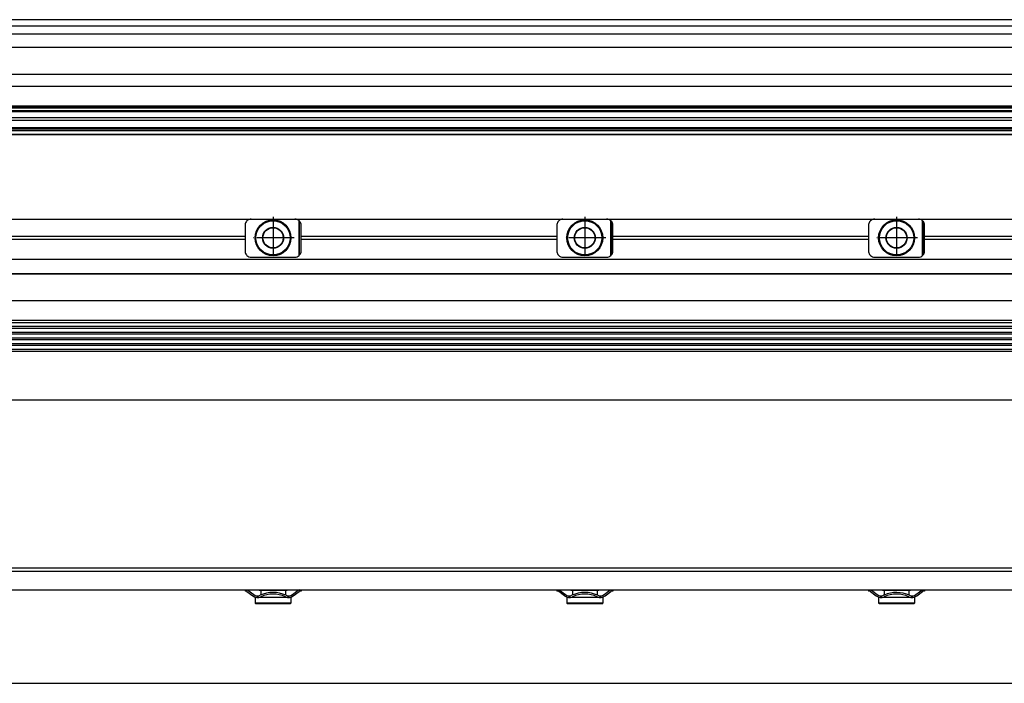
# Model space of a CAD drawing. Header units: millimetres. Extents: x -285 to 3669, y -217 to 203.
# Tile 17 of 21: x 699 to 1015, y -94 to 119. Entities that reach past the tile are written whole.
import ezdxf

# ---------------------------------------------------------------- set-up
doc = ezdxf.new("R2010")
doc.units = ezdxf.units.MM
doc.linetypes.add('DOT_CENTER', pattern=[14, 12, -1, 0, -1])
doc.layers.add('1', color=7, linetype='Continuous')

# ---------------------------------------------------------------- blocks, each defined once
blk = doc.blocks.new('Regla_G-3040-VS4__20', base_point=(441.64, -8.55))
at = {"color": 7, "linetype": 'Continuous'}
for p, q in [((687.6, 54.95), (773.6, 54.95)), ((773.6, 54.95), (787.6, 54.95)), ((787.6, 54.95), (873.6, 54.95)), ((788.97, 43.29), (788.97, 54.41)), ((789.13, 54.24), (788.97, 54.41)), ((789.13, 43.45), (789.13, 54.24)), ((873.6, 54.95), (887.6, 54.95)), ((887.6, 54.95), (973.6, 54.95)), ((888.97, 43.29), (888.97, 54.41)), ((889.13, 54.24), (888.97, 54.41)), ((889.13, 43.45), (889.13, 54.24)), ((973.6, 54.95), (987.6, 54.95)), ((987.6, 54.95), (1073.6, 54.95)), ((988.97, 43.29), (988.97, 54.41)), ((989.13, 54.24), (988.97, 54.41)), ((989.13, 43.45), (989.13, 54.24)), ((771.6, 52.95), (771.6, 49.39)), ((789.6, 49.39), (789.6, 52.95)), ((871.6, 52.95), (871.6, 49.39)), ((889.6, 49.39), (889.6, 52.95)), ((971.6, 52.95), (971.6, 49.39)), ((989.6, 49.39), (989.6, 52.95)), ((771.6, 49.39), (689.6, 49.39)), ((689.6, 48.51), (771.6, 48.51)), ((771.6, 49.39), (771.6, 48.51)), ((771.6, 48.51), (771.6, 44.75)), ((871.6, 49.39), (789.6, 49.39)), ((789.6, 48.51), (789.6, 49.39)), ((789.6, 48.51), (871.6, 48.51)), ((789.6, 44.75), (789.6, 48.51)), ((871.6, 49.39), (871.6, 48.51)), ((871.6, 48.51), (871.6, 44.75)), ((889.6, 48.51), (889.6, 49.39)), ((971.6, 49.39), (889.6, 49.39)), ((889.6, 48.51), (971.6, 48.51)), ((889.6, 44.75), (889.6, 48.51)), ((971.6, 49.39), (971.6, 48.51)), ((971.6, 48.51), (971.6, 44.75)), ((989.6, 48.51), (989.6, 49.39)), ((1071.6, 49.39), (989.6, 49.39)), ((989.6, 44.75), (989.6, 48.51)), ((989.6, 48.51), (1071.6, 48.51)), ((3593.62, 41.95), (458.58, 41.95)), ((773.6, 42.75), (787.6, 42.75)), ((788.97, 43.29), (789.13, 43.45)), ((873.6, 42.75), (887.6, 42.75)), ((888.97, 43.29), (889.13, 43.45)), ((973.6, 42.75), (987.6, 42.75)), ((988.97, 43.29), (989.13, 43.45)), ((458.58, 37.55), (3593.62, 37.55)), ((462.66, 37.37), (3589.55, 37.36)), ((456.08, 28.82), (3596.1, 28.81)), ((3593.62, 22.39), (458.58, 22.39)), ((3593.62, 21.71), (458.58, 21.71)), ((458.58, 20.56), (3593.62, 20.56)), ((3593.62, 19.88), (458.58, 19.88)), ((458.58, 18.73), (3593.62, 18.73)), ((3593.62, 18.04), (458.58, 18.04)), ((458.58, 16.89), (3593.62, 16.89)), ((3593.62, 16.21), (458.58, 16.21)), ((458.58, 15.06), (3593.62, 15.06)), ((3593.62, 14.38), (458.58, 14.38)), ((458.58, 13.23), (3593.62, 13.23)), ((458.58, 12.55), (3593.62, 12.55)), ((458.58, -3.05), (3593.62, -3.05))]:
    blk.add_line(p, q, dxfattribs=at)
for centre, radius in [((780.6, 48.95), 5.75), ((780.6, 48.95), 5.5), ((880.6, 48.95), 5.75), ((880.6, 48.95), 5.5), ((980.6, 48.95), 5.75), ((980.6, 48.95), 5.5), ((780.6, 48.95), 3.4), ((780.6, 48.95), 3.25), ((880.6, 48.95), 3.4), ((880.6, 48.95), 3.25), ((980.6, 48.95), 3.4), ((980.6, 48.95), 3.25)]:
    blk.add_circle(centre, radius, dxfattribs=at)
for centre, start, end in [((773.6, 52.95), 146.4427, 180), ((773.6, 52.95), 133.1047, 146.4427), ((773.6, 52.95), 90, 133.1047), ((787.6, 52.95), 46.8953, 90), ((787.6, 52.95), 360, 40.3149), ((873.6, 52.95), 146.4427, 180), ((873.6, 52.95), 133.1047, 146.4427), ((873.6, 52.95), 90, 133.1047), ((887.6, 52.95), 46.8953, 90), ((887.6, 52.95), 360, 40.3149), ((973.6, 52.95), 146.4427, 180), ((973.6, 52.95), 133.1047, 146.4427), ((973.6, 52.95), 90, 133.1047), ((987.6, 52.95), 46.8953, 90), ((987.6, 52.95), 360, 40.3149), ((773.6, 44.75), 180, 213.5573), ((787.6, 44.75), 319.6851, 0), ((873.6, 44.75), 180, 213.5573), ((887.6, 44.75), 319.6851, 0), ((973.6, 44.75), 180, 213.5573), ((987.6, 44.75), 319.6851, 0), ((773.6, 44.75), 213.5573, 226.8953), ((773.6, 44.75), 226.8953, 270), ((787.6, 44.75), 270, 313.1047), ((873.6, 44.75), 213.5573, 226.8953), ((873.6, 44.75), 226.8953, 270), ((887.6, 44.75), 270, 313.1047), ((973.6, 44.75), 213.5573, 226.8953), ((973.6, 44.75), 226.8953, 270), ((987.6, 44.75), 270, 313.1047)]:
    blk.add_arc(centre, 2, start, end, dxfattribs=at)
at = {"layer": '1', "color": 2, "linetype": 'DOT_CENTER'}
for p, q in [((780.6, 55.7), (780.6, 42.2)), ((880.6, 55.7), (880.6, 42.2)), ((980.6, 55.7), (980.6, 42.2)), ((787.35, 48.95), (773.85, 48.95)), ((887.35, 48.95), (873.85, 48.95)), ((987.35, 48.95), (973.85, 48.95))]:
    blk.add_line(p, q, dxfattribs=at)
blk = doc.blocks.new('Regla_serie_G-3040-VS4__21', base_point=(441.64, -30.05))
blk.add_blockref('Regla_G-3040-VS4__20', (441.64, -8.55))
blk = doc.blocks.new('A1', base_point=(626, 12.47))
blk.add_blockref('Regla_serie_G-3040-VS4__21', (441.64, -30.05))
blk = doc.blocks.new('Regla_G-3040-VS4__23', base_point=(441.64, -95))
at = {"color": 7, "linetype": 'Continuous'}
for p, q in [((3596.1, -57), (456.1, -57)), ((456.1, -58), (3596.1, -58)), ((689.6, -64), (771.6, -64)), ((771.6, -64), (772.25, -64)), ((771.6, -64), (771.6, -64.45)), ((771.93, -64.45), (771.6, -64.45)), ((772.23, -64.55), (774.1, -65.95)), ((772.25, -64), (776.1, -64)), ((772.53, -64.15), (774.4, -65.55)), ((776.1, -64), (785.1, -64)), ((776.1, -64), (776.1, -64.25)), ((776.63, -64.25), (776.1, -64.25)), ((776.63, -64.25), (776.63, -65.68)), ((780.6, -64.25), (776.63, -64.25)), ((776.63, -66.23), (776.63, -66.5)), ((784.58, -64.25), (780.6, -64.25)), ((785.1, -64.25), (784.58, -64.25)), ((784.58, -64.25), (784.58, -65.68)), ((784.58, -66.23), (784.58, -66.5)), ((785.1, -64), (785.1, -64.25)), ((785.1, -64), (788.95, -64)), ((786.8, -65.55), (788.67, -64.15)), ((787.1, -65.95), (788.97, -64.55)), ((788.95, -64), (789.6, -64)), ((789.13, -64.45), (788.97, -64.55)), ((789.6, -64.45), (789.13, -64.45)), ((789.6, -64), (871.6, -64)), ((789.6, -64), (789.6, -64.45)), ((871.6, -64), (872.25, -64)), ((871.6, -64), (871.6, -64.45)), ((871.93, -64.45), (871.6, -64.45)), ((874.1, -65.95), (872.23, -64.55)), ((872.25, -64), (876.1, -64)), ((872.53, -64.15), (874.4, -65.55)), ((876.1, -64), (885.1, -64)), ((876.1, -64), (876.1, -64.25)), ((876.63, -64.25), (876.1, -64.25)), ((880.6, -64.25), (876.63, -64.25)), ((876.63, -64.25), (876.63, -65.68)), ((876.63, -66.23), (876.63, -66.5)), ((884.58, -64.25), (880.6, -64.25)), ((885.1, -64.25), (884.58, -64.25)), ((884.58, -64.25), (884.58, -65.68)), ((884.58, -66.23), (884.58, -66.5)), ((885.1, -64), (885.1, -64.25)), ((885.1, -64), (888.95, -64)), ((886.8, -65.55), (888.67, -64.15)), ((887.1, -65.95), (888.97, -64.55)), ((888.95, -64), (889.6, -64)), ((889.13, -64.45), (888.97, -64.55)), ((889.6, -64.45), (889.13, -64.45)), ((889.6, -64), (889.6, -64.45)), ((889.6, -64), (971.6, -64)), ((971.6, -64), (971.6, -64.45)), ((971.6, -64), (972.25, -64)), ((971.93, -64.45), (971.6, -64.45)), ((972.23, -64.55), (974.1, -65.95)), ((972.25, -64), (976.1, -64)), ((972.53, -64.15), (974.4, -65.55)), ((976.1, -64), (976.1, -64.25)), ((976.1, -64), (985.1, -64)), ((976.63, -64.25), (976.1, -64.25)), ((976.63, -64.25), (976.63, -65.68)), ((984.58, -64.25), (976.63, -64.25)), ((976.63, -66.23), (976.63, -66.5)), ((985.1, -64.25), (984.58, -64.25)), ((984.58, -64.25), (984.58, -65.68)), ((984.58, -66.23), (984.58, -66.5)), ((985.1, -64), (988.95, -64)), ((985.1, -64), (985.1, -64.25)), ((986.8, -65.55), (988.67, -64.15)), ((987.1, -65.95), (988.97, -64.55)), ((988.95, -64), (989.6, -64)), ((989.13, -64.45), (988.97, -64.55)), ((989.6, -64.45), (989.13, -64.45)), ((989.6, -64), (989.6, -64.45)), ((989.6, -64), (1071.6, -64)), ((774.85, -66.5), (774.85, -68.25)), ((776.63, -66.5), (774.85, -66.5)), ((786.35, -68.25), (774.85, -68.25)), ((775.1, -68.5), (774.85, -68.25)), ((780.6, -68.5), (775.1, -68.5)), ((784.58, -66.5), (776.63, -66.5)), ((786.1, -68.5), (780.6, -68.5)), ((786.35, -66.5), (784.58, -66.5)), ((786.1, -68.5), (786.35, -68.25)), ((786.35, -66.5), (786.35, -68.25)), ((876.63, -66.5), (874.85, -66.5)), ((874.85, -66.5), (874.85, -68.25)), ((886.35, -68.25), (874.85, -68.25)), ((875.1, -68.5), (874.85, -68.25)), ((886.1, -68.5), (875.1, -68.5)), ((884.58, -66.5), (876.63, -66.5)), ((886.35, -66.5), (884.58, -66.5)), ((886.1, -68.5), (886.35, -68.25)), ((886.35, -66.5), (886.35, -68.25)), ((976.63, -66.5), (974.85, -66.5)), ((974.85, -66.5), (974.85, -68.25)), ((986.35, -68.25), (974.85, -68.25)), ((975.1, -68.5), (974.85, -68.25)), ((980.6, -68.5), (975.1, -68.5)), ((984.58, -66.5), (976.63, -66.5)), ((986.1, -68.5), (980.6, -68.5)), ((986.35, -66.5), (984.58, -66.5)), ((986.1, -68.5), (986.35, -68.25)), ((986.35, -66.5), (986.35, -68.25)), ((543.46, -94), (3593.62, -94))]:
    blk.add_line(p, q, dxfattribs=at)
for centre, radius, start, end in [((771.93, -64.95), 0.5, 53.1302, 90), ((771.93, -64.95), 1, 53.1301, 71.8051), ((775.6, -63.95), 2.5, 233.1301, 295.0781), ((775.6, -63.95), 2, 233.1301, 295.1169), ((780.6, -74.76), 9.91, 65.247, 114.753), ((780.6, -74.76), 9.41, 65.256, 114.744), ((785.6, -63.95), 2.5, 244.9219, 306.8699), ((785.6, -63.95), 2, 244.8831, 306.8699), ((789.27, -64.95), 1, 108.1949, 126.8699), ((871.93, -64.95), 0.5, 53.1302, 90), ((871.93, -64.95), 1, 53.1301, 71.8051), ((875.6, -63.95), 2.5, 233.1301, 295.0781), ((875.6, -63.95), 2, 233.1301, 295.1169), ((880.6, -74.76), 9.91, 65.247, 114.753), ((880.6, -74.76), 9.41, 65.256, 114.744), ((885.6, -63.95), 2.5, 244.9219, 306.8699), ((885.6, -63.95), 2, 244.8831, 306.8699), ((889.27, -64.95), 1, 108.1949, 126.8699), ((971.93, -64.95), 0.5, 53.1302, 90), ((971.93, -64.95), 1, 53.1301, 71.8051), ((975.6, -63.95), 2.5, 233.1301, 295.0781), ((975.6, -63.95), 2, 233.1301, 295.1169), ((980.6, -74.76), 9.91, 113.6375, 114.753), ((980.6, -74.76), 9.91, 65.247, 113.6375), ((980.6, -74.76), 9.41, 65.256, 114.744), ((985.6, -63.95), 2.5, 244.9219, 306.8699), ((985.6, -63.95), 2, 244.8831, 306.8699), ((989.27, -64.95), 1, 108.1949, 126.8699)]:
    blk.add_arc(centre, radius, start, end, dxfattribs=at)
blk = doc.blocks.new('Regla_serie_G-3040-VS4__24', base_point=(441.64, -95))
blk.add_blockref('Regla_G-3040-VS4__23', (441.64, -95))
blk = doc.blocks.new('B1', base_point=(626, -76))
blk.add_blockref('Regla_serie_G-3040-VS4__24', (441.64, -95))
blk = doc.blocks.new('Regla_G-3040-VS4__35', base_point=(441.64, 81.95))
at = {"color": 7, "linetype": 'Continuous'}
for p, q in [((3593.62, 118.95), (543.46, 118.95)), ((559.08, 116.95), (3595.42, 116.95)), ((559.08, 114.43), (3589.48, 114.43)), ((559.08, 110.15), (3596.12, 110.15)), ((568.83, 101.45), (3596.12, 101.45)), ((3596.1, 97.53), (568.83, 97.53)), ((3596.1, 91.23), (555.08, 91.23)), ((3596.1, 91.01), (555.08, 91.01)), ((3596.1, 90.97), (555.08, 90.97)), ((555.08, 90.63), (3596.1, 90.63)), ((555.08, 89.85), (3596.1, 89.85)), ((555.08, 89.46), (3596.12, 89.46)), ((3596.12, 87.45), (555.08, 87.45)), ((555.08, 86.68), (3589.6, 86.68)), ((3596.12, 83.25), (456.1, 83.25)), ((456.1, 82.25), (3596.12, 82.25)), ((543.46, 83.95), (3593.42, 83.96)), ((554.26, 84.38), (3589.6, 84.38)), ((3596.1, 81.95), (456.1, 81.95))]:
    blk.add_line(p, q, dxfattribs=at)
blk = doc.blocks.new('Regla_serie_G-3040-VS4__36', base_point=(441.64, 81.95))
blk.add_blockref('Regla_G-3040-VS4__35', (441.64, 81.95))
blk = doc.blocks.new('E1', base_point=(626, 100.95))
blk.add_blockref('Regla_serie_G-3040-VS4__36', (441.64, 81.95))

msp = doc.modelspace()

# ---------------------------------------------------------------- block references
for name, p in [('E1', (626, 100.95)), ('A1', (626, 12.47)), ('B1', (626, -76))]:
    msp.add_blockref(name, p)

doc.saveas('drawing.dxf')
